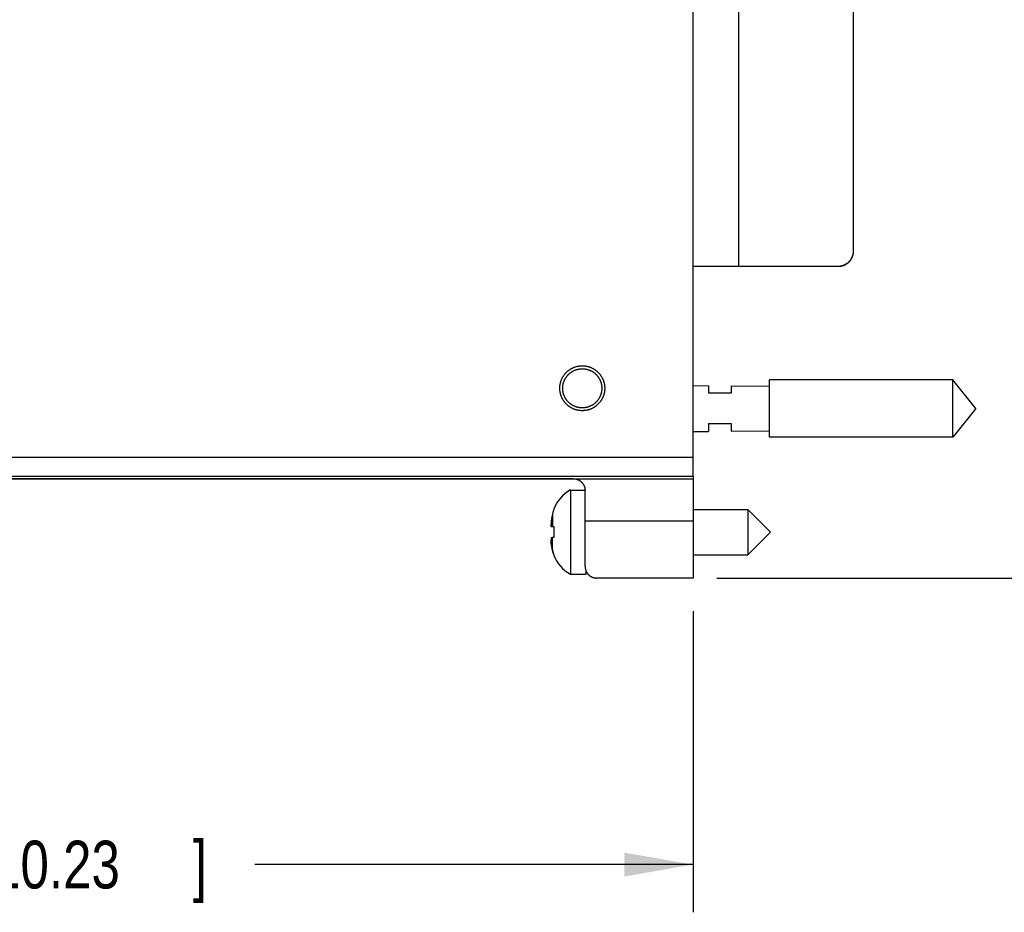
# Model space of a CAD drawing. Header units: inches. Extents: x 0 to 22, y 0 to 17.
# Tile 16 of 36: x 10.9 to 13.5, y 5.2 to 7.6. Entities that reach past the tile are written whole.
import ezdxf

# ---------------------------------------------------------------- set-up
doc = ezdxf.new("R2010")
doc.units = ezdxf.units.IN
doc.header["$LTSCALE"] = 1.21
doc.header["$MEASUREMENT"] = 0
doc.layers.get('0').update_dxf_attribs({"linetype": 'CONTINUOUS'})
doc.layers.add('DIMENSIONS', color=7, linetype='CONTINUOUS')
doc.styles.get("Standard").update_dxf_attribs({"font": 'txt', "width": 0.8})
doc.dimstyles.new('DIMSTYLE_1', dxfattribs={"dimtxt": 0.125, "dimasz": 0.18, "dimexe": 0.18, "dimexo": 0.0625, "dimgap": 0.09, "dimtad": 0, "dimtih": 1, "dimtoh": 1, "dimdec": 3, "dimzin": 4, "dimdsep": 46, "dimtxsty": 'STANDARD', "dimblk": '_FILLED', "dimblk1": '_FILLED', "dimblk2": '_FILLED', "dimcen": 0.09, "dimadec": 0, "dimazin": 0, "dimtp": 0.01, "dimtm": 0.01, "dimtfac": 1, "dimtdec": 3, "dimtofl": 0, "dimtmove": 0, "dimatfit": 3, "dimldrblk": '_FILLED', "dimfxl": 1, "dimtolj": 1, "dimtzin": 4, "dimarcsym": 0})

# ---------------------------------------------------------------- blocks, each defined once
blk = doc.blocks.new('_FILLED')
at = {"color": 0, "linetype": 'BYBLOCK'}
blk.add_solid([(0, 0), (-1, 0.174), (-1, -0.174)], dxfattribs=at)
blk = doc.blocks.new('*D1')
at = {"layer": 'DIMENSIONS', "color": 2, "linetype": 'CONTINUOUS'}
for p, q in [((8.3607, 8.4865), (8.3607, 5.2406)), ((12.7006, 6.029), (12.7006, 5.2406)), ((8.3607, 5.3656), (10.0038, 5.3656)), ((12.7006, 5.3656), (11.5538, 5.3656))]:
    blk.add_line(p, q, dxfattribs=at)
at = {"layer": 'DIMENSIONS', "color": 2, "linetype": 'CONTINUOUS', "xscale": 0.18, "yscale": 0.18, "zscale": 0.18, "rotation": 180}
blk.add_blockref('_FILLED', (8.3607, 5.3656), dxfattribs=at)
at = {"layer": 'DIMENSIONS', "color": 2, "linetype": 'CONTINUOUS', "xscale": 0.18, "yscale": 0.18, "zscale": 0.18}
blk.add_blockref('_FILLED', (12.7006, 5.3656), dxfattribs=at)
at = {"layer": 'DIMENSIONS', "color": 2, "linetype": 'CONTINUOUS', "width": 0.8}
for s, p in [('[', (10.6913, 5.3031)), (']', (11.3913, 5.3031)), ('4.340', (10.0663, 5.3031)), ('110.23', (10.7913, 5.3031))]:
    blk.add_text(s, height=0.125, dxfattribs=at).set_placement(p)
blk = doc.blocks.new('*D2')
at = {"layer": 'DIMENSIONS', "color": 2, "linetype": 'CONTINUOUS'}
for p, q in [((12.7632, 11.1823), (14.3157, 11.1823)), ((14.1907, 11.1823), (14.1907, 8.6968)), ((14.1907, 6.1156), (14.1907, 8.4468)), ((12.7631, 6.1156), (14.3157, 6.1156))]:
    blk.add_line(p, q, dxfattribs=at)
at = {"layer": 'DIMENSIONS', "color": 2, "linetype": 'CONTINUOUS', "xscale": 0.18, "yscale": 0.18, "zscale": 0.18}
for p, rotation in [((14.1907, 11.1823), 90), ((14.1907, 6.1156), 270)]:
    blk.add_blockref('_FILLED', p, dxfattribs=dict(at, rotation=rotation))
at = {"layer": 'DIMENSIONS', "color": 2, "linetype": 'CONTINUOUS', "width": 0.8}
for s, p in [('5.067', (13.4782, 8.5093)), ('[', (14.1032, 8.5093)), ('128.69', (14.2032, 8.5093)), (']', (14.8032, 8.5093))]:
    blk.add_text(s, height=0.125, dxfattribs=at).set_placement(p)

msp = doc.modelspace()

# ---------------------------------------------------------------- linework, layer by layer
at = {"color": 7, "linetype": 'CONTINUOUS'}
for p, q in [((12.7006, 6.3816), (12.7007, 11.1823)), ((12.8205, 6.9323), (12.8205, 10.3322)), ((13.1207, 6.9723), (13.1207, 8.4845)), ((12.7006, 6.9323), (12.8205, 6.9323)), ((12.7006, 6.9317), (12.8205, 6.9317)), ((12.8205, 6.9323), (13.0807, 6.9323)), ((12.8205, 6.9317), (13.0807, 6.9317)), ((12.8205, 6.9317), (12.8205, 6.9317)), ((13.3806, 6.6344), (12.9006, 6.6344)), ((12.9006, 6.4844), (12.9006, 6.6344)), ((13.4406, 6.5594), (13.3806, 6.6344)), ((13.3806, 6.4844), (13.3806, 6.6344)), ((12.7006, 6.6194), (12.7406, 6.6191)), ((12.7406, 6.6191), (12.7406, 6.5998)), ((12.8006, 6.6187), (12.9006, 6.618)), ((12.8006, 6.6187), (12.8006, 6.5998)), ((13.4406, 6.5594), (13.3806, 6.4844)), ((12.7006, 6.4994), (12.7406, 6.4997)), ((12.7406, 6.5198), (12.7406, 6.4997)), ((12.8006, 6.5198), (12.8006, 6.5002)), ((12.8006, 6.5002), (12.9006, 6.5009)), ((13.3806, 6.4844), (12.9006, 6.4844)), ((12.9006, 6.4844), (12.9006, 6.4844)), ((13.3806, 6.4844), (13.3806, 6.4844)), ((9.5199, 6.3758), (12.7006, 6.3757)), ((12.3872, 6.3756), (9.5199, 6.3757)), ((12.7006, 6.3816), (12.7006, 6.3757)), ((12.7006, 6.3757), (12.7006, 6.1156)), ((12.3802, 6.3461), (12.4178, 6.3461)), ((12.3802, 6.3461), (12.3802, 6.1257)), ((12.3359, 6.296), (12.3359, 6.2943)), ((12.7006, 6.2949), (12.8438, 6.2949)), ((12.8438, 6.2949), (12.9029, 6.2359)), ((12.8438, 6.2949), (12.8438, 6.1768)), ((12.4181, 6.1456), (12.4181, 6.2647)), ((12.3288, 6.256), (12.3289, 6.256)), ((12.3294, 6.2514), (12.3359, 6.2507)), ((12.3294, 6.2509), (12.3359, 6.2502)), ((12.3359, 6.2509), (12.3359, 6.2364)), ((12.3288, 6.2154), (12.3289, 6.2154)), ((12.3359, 6.2364), (12.3359, 6.2219)), ((12.8438, 6.1768), (12.9029, 6.2359)), ((12.3295, 6.2068), (12.3294, 6.2068)), ((12.3359, 6.1777), (12.3359, 6.1758)), ((12.7006, 6.1768), (12.8438, 6.1768)), ((12.3802, 6.1257), (12.4206, 6.1257)), ((12.4206, 6.1257), (12.4206, 6.1338)), ((12.7006, 6.1156), (12.4481, 6.1156))]:
    msp.add_line(p, q, dxfattribs=at)
at = {"color": 9, "linetype": 'CONTINUOUS'}
for p, q in [((13.0807, 6.9323), (13.0807, 6.9317)), ((10.776, 6.4321), (12.7006, 6.4321)), ((12.7006, 6.3816), (9.5201, 6.3817)), ((12.3324, 6.282), (12.3324, 6.2512)), ((12.7006, 6.2647), (12.4181, 6.2647)), ((12.3324, 6.1901), (12.3324, 6.2214))]:
    msp.add_line(p, q, dxfattribs=at)
at = {"color": 7, "linetype": 'CONTINUOUS'}
for centre, start, end in [((12.4233, 6.2634), 117.5212, 159.5626), ((12.4233, 6.2084), 200.4348, 242.4762)]:
    msp.add_arc(centre, 0.0933, start, end, dxfattribs=at)
for points, knots in [([(13.0807, 6.9317), (13.0813, 6.9317), (13.0826, 6.9317), (13.0844, 6.9319), (13.0862, 6.9321), (13.0881, 6.9324), (13.0899, 6.9328), (13.0917, 6.9332), (13.0934, 6.9338), (13.0952, 6.9344), (13.0969, 6.9351), (13.0985, 6.9359), (13.1002, 6.9368), (13.1018, 6.9377), (13.1033, 6.9387), (13.1048, 6.9398), (13.1063, 6.9409), (13.1077, 6.9421), (13.109, 6.9434), (13.1103, 6.9448), (13.1115, 6.9462), (13.1126, 6.9476), (13.1137, 6.9491), (13.1147, 6.9507), (13.1157, 6.9522), (13.1165, 6.9539), (13.1173, 6.9556), (13.118, 6.9573), (13.1186, 6.959), (13.1192, 6.9608), (13.1197, 6.9626), (13.12, 6.9644), (13.1203, 6.9662), (13.1206, 6.968), (13.1207, 6.9699), (13.1207, 6.9711), (13.1207, 6.9717)], [0, 0, 0, 0, 0.029403, 0.058829, 0.088245, 0.117639, 0.14706, 0.176483, 0.20588, 0.235291, 0.264717, 0.294126, 0.323524, 0.352947, 0.382367, 0.411761, 0.441177, 0.470602, 0.500005, 0.529408, 0.558833, 0.588248, 0.617642, 0.647062, 0.676485, 0.705881, 0.735291, 0.764716, 0.794126, 0.823522, 0.852945, 0.882365, 0.911758, 0.941173, 0.970598, 1, 1, 1, 1]), ([(13.0807, 6.9323), (13.0813, 6.9323), (13.0826, 6.9323), (13.0844, 6.9324), (13.0862, 6.9326), (13.0881, 6.9329), (13.0899, 6.9333), (13.0917, 6.9338), (13.0934, 6.9343), (13.0952, 6.935), (13.0969, 6.9357), (13.0985, 6.9365), (13.1002, 6.9373), (13.1018, 6.9382), (13.1033, 6.9393), (13.1048, 6.9403), (13.1063, 6.9415), (13.1077, 6.9427), (13.109, 6.944), (13.1103, 6.9453), (13.1115, 6.9467), (13.1126, 6.9482), (13.1137, 6.9497), (13.1147, 6.9512), (13.1157, 6.9528), (13.1165, 6.9544), (13.1173, 6.9561), (13.118, 6.9578), (13.1186, 6.9596), (13.1192, 6.9613), (13.1197, 6.9631), (13.12, 6.9649), (13.1203, 6.9667), (13.1206, 6.9686), (13.1207, 6.9702), (13.1207, 6.9713), (13.1207, 6.9717)], [0, 0, 0, 0, 0.029663, 0.059348, 0.089024, 0.118677, 0.148358, 0.17804, 0.207697, 0.237367, 0.267053, 0.296722, 0.326379, 0.356062, 0.385742, 0.415395, 0.445071, 0.474755, 0.504417, 0.53408, 0.563765, 0.59344, 0.623093, 0.652773, 0.682455, 0.712111, 0.74178, 0.771465, 0.801134, 0.83079, 0.860473, 0.890152, 0.919804, 0.949479, 0.979163, 1, 1, 1, 1]), ([(12.3518, 6.6125), (12.3518, 6.6133), (12.3518, 6.6149), (12.3519, 6.6173), (12.3522, 6.6197), (12.3525, 6.6221), (12.353, 6.6244), (12.3535, 6.6268), (12.3541, 6.6291), (12.3549, 6.6314), (12.3557, 6.6336), (12.3566, 6.6358), (12.3576, 6.638), (12.3587, 6.6402), (12.3598, 6.6423), (12.3611, 6.6443), (12.3624, 6.6463), (12.3638, 6.6482), (12.3653, 6.6501), (12.3669, 6.6519), (12.3686, 6.6537), (12.3703, 6.6554), (12.3721, 6.657), (12.3739, 6.6585), (12.3758, 6.66), (12.3778, 6.6613), (12.3798, 6.6626), (12.3819, 6.6639), (12.384, 6.665), (12.3861, 6.666), (12.3883, 6.667), (12.3906, 6.6678), (12.3929, 6.6686), (12.3952, 6.6693), (12.3975, 6.6699), (12.3998, 6.6703), (12.4022, 6.6707), (12.4046, 6.671), (12.407, 6.6712), (12.4094, 6.6713), (12.4118, 6.6713), (12.4142, 6.6712), (12.4166, 6.671), (12.419, 6.6707), (12.4213, 6.6703), (12.4237, 6.6699), (12.426, 6.6693), (12.4283, 6.6686), (12.4306, 6.6678), (12.4328, 6.667), (12.435, 6.666), (12.4372, 6.665), (12.4393, 6.6638), (12.4414, 6.6626), (12.4434, 6.6613), (12.4454, 6.66), (12.4473, 6.6585), (12.4491, 6.657), (12.4509, 6.6554), (12.4526, 6.6537), (12.4543, 6.6519), (12.4558, 6.6501), (12.4573, 6.6482), (12.4587, 6.6463), (12.4601, 6.6443), (12.4613, 6.6423), (12.4625, 6.6402), (12.4636, 6.638), (12.4646, 6.6358), (12.4655, 6.6336), (12.4663, 6.6314), (12.467, 6.6291), (12.4677, 6.6268), (12.4682, 6.6244), (12.4686, 6.6221), (12.469, 6.6197), (12.4692, 6.6173), (12.4694, 6.6149), (12.4694, 6.6133), (12.4694, 6.6125)], [0, 0, 0, 0, 0.012985, 0.025975, 0.038959, 0.051946, 0.064936, 0.077919, 0.090907, 0.103896, 0.116879, 0.129868, 0.142857, 0.15584, 0.168829, 0.181817, 0.194801, 0.207791, 0.220778, 0.233762, 0.246752, 0.259737, 0.272723, 0.285713, 0.298697, 0.311684, 0.324674, 0.337657, 0.350646, 0.363636, 0.376619, 0.389609, 0.402598, 0.415581, 0.428571, 0.44156, 0.454543, 0.467533, 0.48052, 0.493505, 0.506495, 0.51948, 0.532467, 0.545457, 0.55844, 0.571429, 0.584419, 0.597402, 0.610391, 0.623381, 0.636364, 0.649354, 0.662343, 0.675326, 0.688316, 0.701303, 0.714287, 0.727277, 0.740263, 0.753248, 0.766238, 0.779222, 0.792209, 0.805199, 0.818183, 0.831171, 0.84416, 0.857143, 0.870132, 0.883121, 0.896104, 0.909093, 0.922081, 0.935064, 0.948054, 0.961041, 0.974025, 0.987015, 1, 1, 1, 1]), ([(12.3594, 6.6124), (12.3594, 6.6131), (12.3594, 6.6145), (12.3596, 6.6167), (12.3598, 6.6188), (12.3601, 6.6209), (12.3605, 6.623), (12.361, 6.6251), (12.3616, 6.6272), (12.3622, 6.6292), (12.363, 6.6312), (12.3638, 6.6332), (12.3647, 6.6351), (12.3657, 6.637), (12.3668, 6.6389), (12.3679, 6.6407), (12.3692, 6.6425), (12.3705, 6.6442), (12.3718, 6.6458), (12.3733, 6.6474), (12.3748, 6.649), (12.3763, 6.6504), (12.3779, 6.6518), (12.3796, 6.6532), (12.3814, 6.6544), (12.3832, 6.6556), (12.385, 6.6567), (12.3869, 6.6577), (12.3888, 6.6587), (12.3907, 6.6596), (12.3927, 6.6604), (12.3948, 6.6611), (12.3968, 6.6617), (12.3989, 6.6622), (12.401, 6.6627), (12.4031, 6.663), (12.4052, 6.6633), (12.4074, 6.6635), (12.4095, 6.6636), (12.4117, 6.6636), (12.4138, 6.6635), (12.4159, 6.6633), (12.4181, 6.663), (12.4202, 6.6627), (12.4223, 6.6622), (12.4244, 6.6617), (12.4264, 6.6611), (12.4284, 6.6604), (12.4304, 6.6596), (12.4324, 6.6587), (12.4343, 6.6577), (12.4362, 6.6567), (12.438, 6.6556), (12.4398, 6.6544), (12.4415, 6.6532), (12.4432, 6.6518), (12.4448, 6.6504), (12.4464, 6.649), (12.4479, 6.6474), (12.4493, 6.6458), (12.4507, 6.6442), (12.452, 6.6425), (12.4532, 6.6407), (12.4544, 6.6389), (12.4554, 6.637), (12.4564, 6.6351), (12.4574, 6.6332), (12.4582, 6.6312), (12.4589, 6.6292), (12.4596, 6.6272), (12.4602, 6.6251), (12.4607, 6.623), (12.4611, 6.6209), (12.4614, 6.6188), (12.4616, 6.6167), (12.4617, 6.6145), (12.4618, 6.6131), (12.4618, 6.6124)], [0, 0, 0, 0, 0.013333, 0.026666, 0.039999, 0.053332, 0.066666, 0.079998, 0.093332, 0.106664, 0.119998, 0.133331, 0.146665, 0.159997, 0.173331, 0.186663, 0.199997, 0.21333, 0.226664, 0.239996, 0.253331, 0.266663, 0.279998, 0.29333, 0.306664, 0.319997, 0.333331, 0.346663, 0.359998, 0.37333, 0.386665, 0.399997, 0.413332, 0.426665, 0.44, 0.453332, 0.466667, 0.479999, 0.493334, 0.506666, 0.520001, 0.533333, 0.546668, 0.56, 0.573335, 0.586668, 0.600003, 0.613335, 0.62667, 0.640002, 0.653337, 0.666669, 0.680003, 0.693336, 0.70667, 0.720002, 0.733337, 0.746669, 0.760004, 0.773336, 0.78667, 0.800003, 0.813337, 0.826669, 0.840003, 0.853335, 0.866669, 0.880002, 0.893336, 0.906668, 0.920002, 0.933334, 0.946668, 0.960001, 0.973334, 0.986667, 1, 1, 1, 1]), ([(12.4694, 6.6125), (12.4694, 6.6117), (12.4694, 6.6101), (12.4692, 6.6077), (12.469, 6.6053), (12.4686, 6.6029), (12.4682, 6.6006), (12.4677, 6.5982), (12.467, 6.5959), (12.4663, 6.5936), (12.4655, 6.5914), (12.4646, 6.5892), (12.4636, 6.587), (12.4625, 6.5848), (12.4613, 6.5827), (12.4601, 6.5807), (12.4587, 6.5787), (12.4573, 6.5768), (12.4558, 6.5749), (12.4543, 6.5731), (12.4526, 6.5713), (12.4509, 6.5696), (12.4491, 6.568), (12.4473, 6.5665), (12.4454, 6.565), (12.4434, 6.5637), (12.4414, 6.5624), (12.4393, 6.5612), (12.4372, 6.56), (12.435, 6.559), (12.4328, 6.558), (12.4306, 6.5572), (12.4283, 6.5564), (12.426, 6.5557), (12.4237, 6.5551), (12.4213, 6.5547), (12.419, 6.5543), (12.4166, 6.554), (12.4142, 6.5538), (12.4118, 6.5537), (12.4094, 6.5537), (12.407, 6.5538), (12.4046, 6.554), (12.4022, 6.5543), (12.3998, 6.5547), (12.3975, 6.5551), (12.3952, 6.5557), (12.3929, 6.5564), (12.3906, 6.5572), (12.3883, 6.558), (12.3861, 6.559), (12.384, 6.56), (12.3819, 6.5612), (12.3798, 6.5624), (12.3778, 6.5637), (12.3758, 6.565), (12.3739, 6.5665), (12.3721, 6.568), (12.3703, 6.5696), (12.3686, 6.5713), (12.3669, 6.5731), (12.3653, 6.5749), (12.3638, 6.5768), (12.3624, 6.5787), (12.3611, 6.5807), (12.3598, 6.5827), (12.3587, 6.5848), (12.3576, 6.587), (12.3566, 6.5892), (12.3557, 6.5914), (12.3549, 6.5936), (12.3541, 6.5959), (12.3535, 6.5982), (12.353, 6.6006), (12.3525, 6.6029), (12.3522, 6.6053), (12.3519, 6.6077), (12.3518, 6.6101), (12.3518, 6.6117), (12.3518, 6.6125)], [0, 0, 0, 0, 0.012985, 0.025975, 0.038959, 0.051946, 0.064936, 0.077919, 0.090907, 0.103896, 0.116879, 0.129868, 0.142857, 0.15584, 0.168829, 0.181817, 0.194801, 0.207791, 0.220778, 0.233762, 0.246752, 0.259737, 0.272723, 0.285713, 0.298697, 0.311684, 0.324674, 0.337657, 0.350646, 0.363636, 0.376619, 0.389609, 0.402598, 0.415581, 0.428571, 0.44156, 0.454543, 0.467533, 0.48052, 0.493505, 0.506495, 0.51948, 0.532467, 0.545457, 0.55844, 0.571429, 0.584419, 0.597402, 0.610391, 0.623381, 0.636364, 0.649354, 0.662343, 0.675326, 0.688316, 0.701303, 0.714287, 0.727277, 0.740263, 0.753248, 0.766238, 0.779222, 0.792209, 0.805199, 0.818183, 0.831171, 0.84416, 0.857143, 0.870132, 0.883121, 0.896104, 0.909093, 0.922081, 0.935064, 0.948054, 0.961041, 0.974025, 0.987015, 1, 1, 1, 1]), ([(12.4618, 6.6124), (12.4618, 6.6117), (12.4617, 6.6102), (12.4616, 6.6081), (12.4614, 6.606), (12.4611, 6.6038), (12.4607, 6.6017), (12.4602, 6.5996), (12.4596, 6.5976), (12.4589, 6.5955), (12.4582, 6.5935), (12.4574, 6.5916), (12.4564, 6.5896), (12.4554, 6.5877), (12.4544, 6.5859), (12.4532, 6.584), (12.452, 6.5823), (12.4507, 6.5806), (12.4493, 6.5789), (12.4479, 6.5773), (12.4464, 6.5758), (12.4448, 6.5743), (12.4432, 6.5729), (12.4415, 6.5716), (12.4398, 6.5703), (12.438, 6.5692), (12.4362, 6.568), (12.4343, 6.567), (12.4324, 6.5661), (12.4304, 6.5652), (12.4284, 6.5644), (12.4264, 6.5637), (12.4244, 6.5631), (12.4223, 6.5625), (12.4202, 6.5621), (12.4181, 6.5617), (12.4159, 6.5615), (12.4138, 6.5613), (12.4117, 6.5612), (12.4095, 6.5612), (12.4074, 6.5613), (12.4052, 6.5615), (12.4031, 6.5617), (12.401, 6.5621), (12.3989, 6.5625), (12.3968, 6.5631), (12.3948, 6.5637), (12.3927, 6.5644), (12.3907, 6.5652), (12.3888, 6.5661), (12.3869, 6.567), (12.385, 6.568), (12.3832, 6.5692), (12.3814, 6.5703), (12.3796, 6.5716), (12.3779, 6.5729), (12.3763, 6.5743), (12.3748, 6.5758), (12.3733, 6.5773), (12.3718, 6.5789), (12.3705, 6.5806), (12.3692, 6.5823), (12.3679, 6.584), (12.3668, 6.5859), (12.3657, 6.5877), (12.3647, 6.5896), (12.3638, 6.5916), (12.363, 6.5935), (12.3622, 6.5955), (12.3616, 6.5976), (12.361, 6.5996), (12.3605, 6.6017), (12.3601, 6.6038), (12.3598, 6.606), (12.3596, 6.6081), (12.3594, 6.6102), (12.3594, 6.6117), (12.3594, 6.6124)], [0, 0, 0, 0, 0.013333, 0.026666, 0.039999, 0.053332, 0.066666, 0.079998, 0.093332, 0.106664, 0.119998, 0.133331, 0.146665, 0.159997, 0.173331, 0.186663, 0.199997, 0.21333, 0.226664, 0.239996, 0.253331, 0.266663, 0.279998, 0.29333, 0.306664, 0.319997, 0.333331, 0.346663, 0.359998, 0.37333, 0.386665, 0.399997, 0.413332, 0.426665, 0.44, 0.453332, 0.466667, 0.479999, 0.493334, 0.506666, 0.520001, 0.533333, 0.546668, 0.56, 0.573335, 0.586668, 0.600003, 0.613335, 0.62667, 0.640002, 0.653337, 0.666669, 0.680003, 0.693336, 0.70667, 0.720002, 0.733337, 0.746669, 0.760004, 0.773336, 0.78667, 0.800003, 0.813337, 0.826669, 0.840003, 0.853335, 0.866669, 0.880002, 0.893336, 0.906668, 0.920002, 0.933334, 0.946668, 0.960001, 0.973334, 0.986667, 1, 1, 1, 1]), ([(12.8006, 6.5998), (12.794, 6.5998), (12.7807, 6.5998), (12.7607, 6.5998), (12.7473, 6.5998), (12.7406, 6.5998)], [0, 0, 0, 0, 0.331569, 0.6649, 1, 1, 1, 1]), ([(12.7406, 6.5198), (12.7473, 6.5198), (12.7607, 6.5198), (12.7807, 6.5198), (12.7939, 6.5198), (12.8006, 6.5198)], [0, 0, 0, 0, 0.335098, 0.668428, 1, 1, 1, 1]), ([(12.8006, 6.5191), (12.7939, 6.5191), (12.7807, 6.5191), (12.7607, 6.519), (12.7473, 6.519), (12.7406, 6.519)], [0, 0, 0, 0, 0.331569, 0.6649, 1, 1, 1, 1]), ([(12.3872, 6.3756), (12.3879, 6.3756), (12.3888, 6.3756), (12.3898, 6.3755), (12.3901, 6.3755)], [0, 0, 0, 0, 0.685048, 1, 1, 1, 1]), ([(12.3901, 6.3756), (12.424, 6.3756), (12.4926, 6.3756), (12.5961, 6.3756), (12.6658, 6.3756), (12.7006, 6.3756)], [0, 0, 0, 0, 0.32695, 0.66347, 1, 1, 1, 1]), ([(12.3901, 6.3755), (12.3905, 6.3755), (12.3916, 6.3753), (12.3933, 6.375), (12.3953, 6.3746), (12.3972, 6.374), (12.3991, 6.3733), (12.401, 6.3724), (12.4027, 6.3715), (12.4044, 6.3704), (12.406, 6.3693), (12.4075, 6.3681), (12.4089, 6.3668), (12.4101, 6.3654), (12.4113, 6.364), (12.4124, 6.3626), (12.4134, 6.3611), (12.4143, 6.3596), (12.415, 6.358), (12.4157, 6.3565), (12.4163, 6.3549), (12.4168, 6.3533), (12.4171, 6.3518), (12.4174, 6.3502), (12.4177, 6.3487), (12.4178, 6.3472), (12.4178, 6.3461), (12.4178, 6.3456)], [0, 0, 0, 0, 0.02546, 0.071691, 0.117753, 0.163548, 0.209013, 0.254092, 0.298719, 0.342867, 0.386483, 0.429545, 0.472013, 0.513855, 0.555068, 0.595627, 0.635544, 0.674802, 0.713394, 0.751346, 0.78865, 0.825331, 0.861416, 0.896897, 0.931817, 0.966188, 1, 1, 1, 1]), ([(12.4181, 6.2647), (12.4181, 6.2659), (12.4181, 6.2684), (12.4181, 6.2722), (12.4181, 6.276), (12.4181, 6.2797), (12.4181, 6.2835), (12.4181, 6.2872), (12.4181, 6.2908), (12.4181, 6.2945), (12.4181, 6.2981), (12.4181, 6.3017), (12.4181, 6.3052), (12.4181, 6.3087), (12.418, 6.3122), (12.418, 6.3156), (12.418, 6.3189), (12.418, 6.3222), (12.418, 6.3254), (12.418, 6.3285), (12.4179, 6.3316), (12.4179, 6.3345), (12.4179, 6.3374), (12.4179, 6.3402), (12.4179, 6.343), (12.4178, 6.3448), (12.4178, 6.3456)], [0, 0, 0, 0, 0.046587, 0.093147, 0.139597, 0.185897, 0.232006, 0.277844, 0.323367, 0.368538, 0.413277, 0.457543, 0.501298, 0.544465, 0.587005, 0.628882, 0.670021, 0.710386, 0.749941, 0.788617, 0.82638, 0.863195, 0.898999, 0.93376, 0.967447, 1, 1, 1, 1]), ([(12.3359, 6.2943), (12.3355, 6.2933), (12.3348, 6.2912), (12.3339, 6.288), (12.3331, 6.285), (12.3326, 6.2829), (12.3324, 6.282)], [0, 0, 0, 0, 0.255384, 0.51486, 0.766908, 1, 1, 1, 1]), ([(12.3294, 6.265), (12.3294, 6.2647), (12.3293, 6.2639), (12.3292, 6.2628), (12.3291, 6.2618), (12.3291, 6.2607), (12.329, 6.2596), (12.3289, 6.2586), (12.3289, 6.2575), (12.3289, 6.2568), (12.3288, 6.2564)], [0, 0, 0, 0, 0.127415, 0.253452, 0.378486, 0.502881, 0.62699, 0.751059, 0.875321, 1, 1, 1, 1]), ([(12.3324, 6.282), (12.3322, 6.281), (12.3318, 6.2791), (12.3313, 6.2765), (12.3308, 6.2742), (12.3305, 6.272), (12.3302, 6.2701), (12.3299, 6.2683), (12.3296, 6.2666), (12.3295, 6.2655), (12.3294, 6.265)], [0, 0, 0, 0, 0.173703, 0.328075, 0.466356, 0.591641, 0.706008, 0.811096, 0.908547, 1, 1, 1, 1]), ([(12.3288, 6.2564), (12.3289, 6.2562), (12.3289, 6.2558), (12.3289, 6.2552), (12.329, 6.2545), (12.3291, 6.2539), (12.3291, 6.2533), (12.3292, 6.2527), (12.3293, 6.2521), (12.3294, 6.2516), (12.3294, 6.2514)], [0, 0, 0, 0, 0.123884, 0.247558, 0.371254, 0.495214, 0.619696, 0.745063, 0.8717, 1, 1, 1, 1]), ([(12.3293, 6.2516), (12.3293, 6.2518), (12.3292, 6.2522), (12.3291, 6.2529), (12.3291, 6.2535), (12.329, 6.2541), (12.3289, 6.2548), (12.3289, 6.2554), (12.3289, 6.2558), (12.3288, 6.256)], [0, 0, 0, 0, 0.145235, 0.289029, 0.431821, 0.574027, 0.715943, 0.857846, 1, 1, 1, 1]), ([(12.3294, 6.2514), (12.3295, 6.2514), (12.3296, 6.2514), (12.3299, 6.2514), (12.3302, 6.2514), (12.3305, 6.2514), (12.3309, 6.2513), (12.3313, 6.2513), (12.3318, 6.2513), (12.3322, 6.2512), (12.3324, 6.2512)], [0, 0, 0, 0, 0.072582, 0.154117, 0.246885, 0.353549, 0.477213, 0.621968, 0.793791, 1, 1, 1, 1]), ([(12.3324, 6.2504), (12.3322, 6.2505), (12.3318, 6.2505), (12.3313, 6.2506), (12.3309, 6.2507), (12.3305, 6.2507), (12.3302, 6.2508), (12.3299, 6.2508), (12.3296, 6.2509), (12.3295, 6.2509), (12.3294, 6.2509)], [0, 0, 0, 0, 0.205824, 0.37744, 0.522119, 0.645802, 0.752558, 0.845472, 0.927195, 1, 1, 1, 1]), ([(12.3324, 6.2512), (12.3326, 6.2512), (12.3331, 6.2512), (12.3339, 6.2511), (12.3349, 6.251), (12.3355, 6.2509), (12.3359, 6.2509)], [0, 0, 0, 0, 0.186552, 0.419049, 0.693253, 1, 1, 1, 1]), ([(12.3359, 6.2499), (12.3356, 6.2499), (12.3349, 6.25), (12.3339, 6.2502), (12.3331, 6.2503), (12.3326, 6.2504), (12.3324, 6.2504)], [0, 0, 0, 0, 0.298874, 0.572033, 0.80784, 1, 1, 1, 1]), ([(12.3294, 6.2209), (12.3294, 6.2206), (12.3293, 6.2202), (12.3292, 6.2196), (12.3291, 6.2189), (12.3291, 6.2183), (12.329, 6.2176), (12.3289, 6.217), (12.3289, 6.2164), (12.3289, 6.2159), (12.3288, 6.2157)], [0, 0, 0, 0, 0.128256, 0.254864, 0.380215, 0.504693, 0.62866, 0.752375, 0.876078, 1, 1, 1, 1]), ([(12.3288, 6.2157), (12.3289, 6.2154), (12.3289, 6.2146), (12.3289, 6.2136), (12.329, 6.2125), (12.3291, 6.2114), (12.3291, 6.2103), (12.3292, 6.2092), (12.3293, 6.2081), (12.3294, 6.2074), (12.3294, 6.207)], [0, 0, 0, 0, 0.124683, 0.248948, 0.37302, 0.497131, 0.621527, 0.746558, 0.872591, 1, 1, 1, 1]), ([(12.3294, 6.207), (12.3294, 6.2073), (12.3293, 6.2079), (12.3292, 6.2089), (12.3291, 6.21), (12.3291, 6.2111), (12.329, 6.2122), (12.3289, 6.2132), (12.3289, 6.2143), (12.3289, 6.215), (12.3288, 6.2154)], [0, 0, 0, 0, 0.09975, 0.229783, 0.35878, 0.48712, 0.615163, 0.743166, 0.871368, 1, 1, 1, 1]), ([(12.3324, 6.2214), (12.3322, 6.2213), (12.3318, 6.2213), (12.3313, 6.2212), (12.3309, 6.2211), (12.3305, 6.2211), (12.3302, 6.221), (12.3299, 6.2209), (12.3296, 6.2209), (12.3295, 6.2209), (12.3294, 6.2209)], [0, 0, 0, 0, 0.205824, 0.37744, 0.522119, 0.645802, 0.752558, 0.845472, 0.927195, 1, 1, 1, 1]), ([(12.3359, 6.2219), (12.3356, 6.2218), (12.3349, 6.2217), (12.3339, 6.2216), (12.3331, 6.2215), (12.3326, 6.2214), (12.3324, 6.2214)], [0, 0, 0, 0, 0.298874, 0.572033, 0.80784, 1, 1, 1, 1]), ([(12.3294, 6.207), (12.3295, 6.2065), (12.3296, 6.2054), (12.3299, 6.2038), (12.3302, 6.202), (12.3305, 6.2), (12.3308, 6.1979), (12.3313, 6.1955), (12.3318, 6.1929), (12.3322, 6.1911), (12.3324, 6.1901)], [0, 0, 0, 0, 0.091447, 0.188892, 0.293976, 0.408341, 0.533625, 0.671909, 0.826286, 1, 1, 1, 1]), ([(12.3323, 6.1901), (12.3321, 6.191), (12.3318, 6.1927), (12.3313, 6.1953), (12.3308, 6.1976), (12.3305, 6.1998), (12.3302, 6.2017), (12.3299, 6.2035), (12.3296, 6.2052), (12.3295, 6.2062), (12.3294, 6.2068)], [0, 0, 0, 0, 0.161257, 0.317954, 0.458318, 0.58549, 0.70158, 0.80825, 0.907169, 1, 1, 1, 1]), ([(12.3324, 6.1901), (12.3326, 6.1891), (12.333, 6.1871), (12.3339, 6.1841), (12.3348, 6.1809), (12.3355, 6.1788), (12.3359, 6.1777)], [0, 0, 0, 0, 0.227026, 0.47656, 0.737813, 1, 1, 1, 1]), ([(12.3358, 6.1777), (12.3355, 6.1787), (12.3348, 6.1807), (12.3339, 6.1837), (12.3331, 6.1868), (12.3326, 6.1888), (12.3324, 6.1898)], [0, 0, 0, 0, 0.241214, 0.505627, 0.762473, 1, 1, 1, 1]), ([(12.4181, 6.1456), (12.4181, 6.1452), (12.4182, 6.1442), (12.4183, 6.1428), (12.4184, 6.1414), (12.4187, 6.14), (12.419, 6.1386), (12.4193, 6.1372), (12.4198, 6.1358), (12.4203, 6.1345), (12.4208, 6.1332), (12.4215, 6.1319), (12.4221, 6.1306), (12.4229, 6.1294), (12.4237, 6.1282), (12.4245, 6.1271), (12.4254, 6.126), (12.4264, 6.1249), (12.4274, 6.1239), (12.4285, 6.123), (12.4296, 6.1221), (12.4307, 6.1212), (12.4319, 6.1204), (12.4331, 6.1197), (12.4344, 6.119), (12.4357, 6.1183), (12.437, 6.1178), (12.4383, 6.1173), (12.4397, 6.1168), (12.4411, 6.1165), (12.4424, 6.1162), (12.4439, 6.1159), (12.4453, 6.1158), (12.4467, 6.1157), (12.4477, 6.1156), (12.4481, 6.1156)], [0, 0, 0, 0, 0.0303, 0.060613, 0.090907, 0.121213, 0.151523, 0.181815, 0.212125, 0.24243, 0.272723, 0.303034, 0.333332, 0.363631, 0.393942, 0.424235, 0.45454, 0.484849, 0.515139, 0.545448, 0.575753, 0.606046, 0.636358, 0.666657, 0.696956, 0.727268, 0.757562, 0.787868, 0.818178, 0.848471, 0.878782, 0.90909, 0.939385, 0.969699, 1, 1, 1, 1])]:
    msp.add_open_spline(points, degree=3, knots=knots, dxfattribs=at)
for points in [[(13.1207, 6.9717), (13.1207, 6.9719), (13.1207, 6.9721), (13.1207, 6.9723)], [(12.3872, 6.3756), (12.3872, 6.3756), (12.3872, 6.3756), (12.3872, 6.3756)], [(12.3872, 6.3756), (12.3882, 6.3756), (12.3892, 6.3756), (12.3901, 6.3756)], [(12.3288, 6.256), (12.3288, 6.2561), (12.3288, 6.2562), (12.3289, 6.2563)], [(12.3293, 6.2514), (12.3293, 6.2515), (12.3293, 6.2515), (12.3293, 6.2516)], [(12.3294, 6.2509), (12.3294, 6.2511), (12.3294, 6.2512), (12.3293, 6.2514)], [(12.3288, 6.2154), (12.3288, 6.2154), (12.3288, 6.2155), (12.3289, 6.2155)], [(12.3294, 6.2068), (12.3294, 6.2068), (12.3294, 6.2069), (12.3294, 6.207)], [(12.3324, 6.1898), (12.3324, 6.1899), (12.3323, 6.19), (12.3323, 6.1901)], [(12.3359, 6.1775), (12.3359, 6.1776), (12.3358, 6.1776), (12.3358, 6.1777)]]:
    msp.add_open_spline(points, degree=3, dxfattribs=at)

# ---------------------------------------------------------------- dimensions: what is measured, and where the dimension line sits
at = {"layer": 'DIMENSIONS', "color": 2, "linetype": 'CONTINUOUS'}
dim = msp.add_linear_dim(base=(14.1907, 6.1156), p1=(12.7632, 11.1823), p2=(12.7631, 6.1156), angle=270, dimstyle='DIMSTYLE_1', dxfattribs=at)
dim.commit()
dim.dimension.update_dxf_attribs({"geometry": '*D2', "text_midpoint": (14.1907, 8.5718), "dimtype": 160})
dim = msp.add_linear_dim(base=(12.7006, 5.3656), p1=(8.3607, 8.4865), p2=(12.7006, 6.029), dimstyle='DIMSTYLE_1', dxfattribs=at)
dim.commit()
dim.dimension.update_dxf_attribs({"geometry": '*D1', "text_midpoint": (10.7788, 5.3656), "dimtype": 160})

doc.saveas('drawing.dxf')
